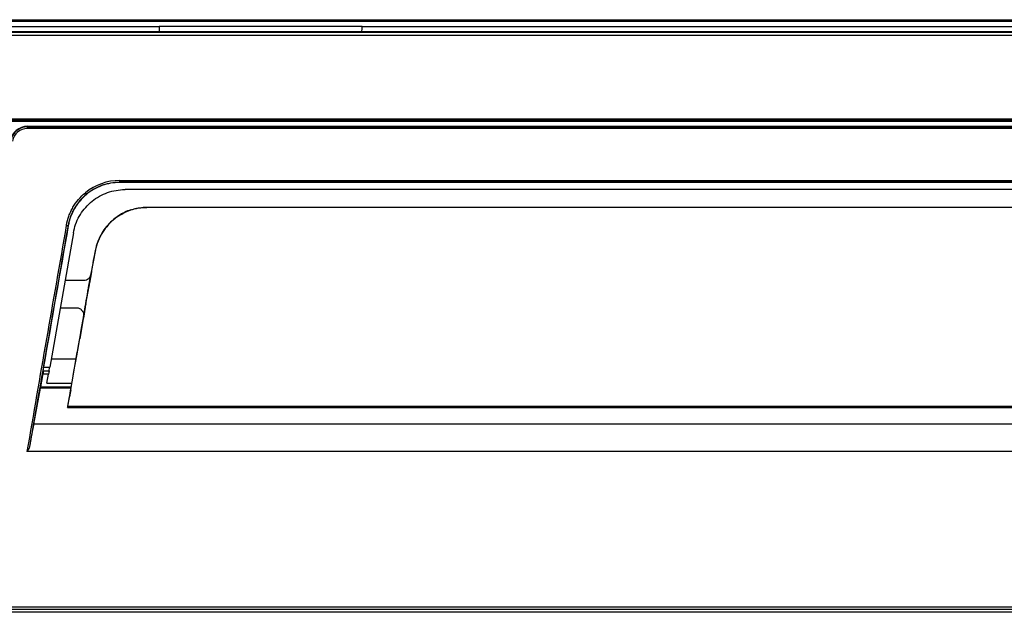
# Model space of a CAD drawing. Header units: millimetres. Extents: x 25 to 1935, y 715 to 2336.
# Tile 119 of 252: x 1286 to 1342, y 869 to 903. Entities that reach past the tile are written whole.
import ezdxf

# ---------------------------------------------------------------- set-up
doc = ezdxf.new("R2010")
doc.units = ezdxf.units.MM
doc.header["$LTSCALE"] = 2
doc.layers.get('0').update_dxf_attribs({"color": 2})

msp = doc.modelspace()

# ---------------------------------------------------------------- linework, layer by layer
at = {"color": 2, "linetype": 'Continuous', "lineweight": 30}
for p, q in [((1336.428, 902.72), (1281.828, 902.72)), ((1294.104, 902.718), (1294.104, 902.72)), ((1298.078, 902.718), (1294.104, 902.718)), ((1298.078, 902.718), (1298.078, 902.72)), ((1300.778, 902.72), (1300.778, 902.718)), ((1305.704, 902.718), (1300.778, 902.718)), ((1305.704, 902.72), (1305.704, 902.718)), ((1391.028, 902.72), (1336.428, 902.72)), ((1281.828, 902.422), (1294.104, 902.422)), ((1391.028, 902.122), (1281.828, 902.122)), ((1281.828, 902.112), (1391.028, 902.112)), ((1305.704, 902.42), (1294.104, 902.42)), ((1294.115, 902.138), (1305.694, 902.138)), ((1305.704, 902.422), (1367.152, 902.422)), ((1391.028, 901.912), (1281.828, 901.912)), ((1281.228, 897.147), (1391.628, 897.147)), ((1391.628, 897.047), (1281.228, 897.047)), ((1281.228, 897.02), (1391.628, 897.02)), ((1286.572, 896.72), (1286.572, 896.693)), ((1286.572, 896.72), (1386.284, 896.72)), ((1286.572, 896.594), (1286.572, 896.693)), ((1286.572, 896.693), (1386.284, 896.693)), ((1386.284, 896.594), (1286.572, 896.594)), ((1291.845, 893.519), (1291.845, 893.619)), ((1291.845, 893.619), (1381.011, 893.619)), ((1291.845, 893.519), (1291.845, 893.506)), ((1381.011, 893.519), (1291.845, 893.519)), ((1381.011, 893.506), (1291.845, 893.506)), ((1380.704, 893.1), (1292.152, 893.1)), ((1289.949, 892.843), (1289.886, 892.92)), ((1379.672, 892.072), (1293.184, 892.072)), ((1379.461, 892.081), (1293.396, 892.081)), ((1291.781, 891.606), (1291.494, 891.393)), ((1288.905, 891.039), (1288.893, 891.041)), ((1289.198, 890.621), (1287.844, 882.941)), ((1290.458, 889.651), (1290.182, 888.182)), ((1290.458, 889.651), (1290.459, 889.651)), ((1290.288, 888.672), (1290.328, 888.894)), ((1289.794, 887.9), (1288.718, 887.9)), ((1290.234, 888.392), (1290.114, 887.75)), ((1290.235, 888.392), (1290.234, 888.392)), ((1290.081, 887.562), (1290.081, 887.518)), ((1290.089, 887.562), (1290.081, 887.562)), ((1290.081, 887.518), (1290.081, 887.518)), ((1290.114, 887.75), (1290.123, 887.75)), ((1288.443, 886.34), (1289.378, 886.34)), ((1289.871, 886.373), (1289.768, 885.75)), ((1289.88, 886.373), (1289.871, 886.373)), ((1289.904, 886.52), (1289.904, 886.559)), ((1289.79, 885.955), (1289.558, 884.555)), ((1289.768, 885.75), (1289.769, 885.75)), ((1287.928, 883.42), (1289.358, 883.42)), ((1287.489, 882.659), (1287.467, 882.797)), ((1287.841, 882.924), (1287.486, 882.924)), ((1287.489, 882.941), (1287.844, 882.941)), ((1287.807, 882.733), (1287.841, 882.924)), ((1287.844, 882.941), (1287.841, 882.924)), ((1287.343, 881.809), (1287.458, 882.459)), ((1287.772, 882.534), (1287.47, 882.534)), ((1287.477, 882.733), (1287.807, 882.733)), ((1287.681, 882.02), (1287.772, 882.534)), ((1287.807, 882.733), (1287.772, 882.534)), ((1286.927, 879.689), (1287.323, 881.745)), ((1289.061, 881.745), (1287.323, 881.745)), ((1287.337, 881.809), (1289.072, 881.809)), ((1287.681, 882.02), (1289.109, 882.02)), ((1288.881, 880.719), (1288.972, 881.244)), ((1288.868, 880.642), (1383.989, 880.642)), ((1288.882, 880.721), (1383.974, 880.721)), ((1385.93, 879.689), (1286.927, 879.689)), ((1386.313, 878.12), (1286.543, 878.12)), ((1423.459, 868.92), (1249.398, 868.92)), ((1280.99, 869.225), (1391.866, 869.225)), ((1391.797, 869.089), (1281.06, 869.089))]:
    msp.add_line(p, q, dxfattribs=at)
at = {"color": 2, "linetype": 'Continuous', "lineweight": 30, "flags": 128}
for points in [[(1281.828, 902.819), (1282.028, 902.819), (1282.828, 902.819), (1286.028, 902.819), (1298.828, 902.819), (1336.428, 902.819)], [(1336.428, 902.819), (1336.628, 902.819), (1337.428, 902.819), (1340.628, 902.819), (1353.428, 902.819), (1391.028, 902.819)]]:
    msp.add_lwpolyline(points, dxfattribs=at)
at = {"color": 2, "linetype": 'Continuous', "lineweight": 30}
for centre, radius, start, end in [((1286.572, 895.72), 1, 90, 170), ((1286.572, 895.72), 0.973, 90, 170), ((1286.572, 895.72), 0.873, 90, 170), ((1291.845, 890.52), 3.098, 90, 129.2289), ((1291.845, 890.52), 2.998, 90, 129.2289), ((1289, 892.081), 1.045, 258.6969, 264.159)]:
    msp.add_arc(centre, radius, start, end, dxfattribs=at)
for centre, major_axis, ratio, start_param, end_param in [((1294.12, 902.422), (0, 0.3), 0.052408, 1.570796, 2.798236), ((1305.688, 902.422), (0, 0.3), 0.052408, 3.48495, 4.712389), ((1293.397, 889.04), (0, 3.047), 0.984577, 0.309193, 0.56913), ((1290.432, 892.92), (13.034, 74), 0.017168, 1.59902, 1.775178), ((1290.531, 892.903), (13.034, 73.9), 0.01719, 1.599028, 1.770414), ((1290.534, 892.92), (12.911, 73.2), 0.01719, 1.599535, 1.710188), ((1290.304, 888.918), (0.811, 4.6), 0.005968, 4.70807, 4.851115), ((1290.114, 889.114), (7.225, 41), 0.005968, 4.507285, 4.702657), ((1289.98, 887.051), (0.208, 1.18), 0.005968, 3.521794, 5.994467), ((1290.114, 889.114), (7.137, 40.5), 0.005968, 4.678802, 4.691155), ((1290.204, 888.216), (0.035, 0.2), 0.005968, 4.691155, 6.772929), ((1290.098, 887.661), (0.0176, 0.1), 0.005968, 0.489744, 3.107738), ((1290.116, 887.718), (0.035, 0.2), 0.005968, 3.107738, 4.678802), ((1290.114, 889.114), (7.137, 40.5), 0.005968, 4.634141, 4.644055), ((1289.869, 886.32), (0.035, 0.2), 0.005968, 4.644055, 6.249331), ((1289.887, 886.459), (0.0176, 0.1), 0.005968, 6.249331, 8.889292), ((1289.799, 885.921), (0.035, 0.2), 0.005968, 2.606107, 4.634141), ((1289.527, 884.383), (0.035, 0.2), 0.005968, 4.595777, 5.7477), ((1290.114, 889.114), (7.137, 40.5), 0.005968, 4.528165, 4.595777), ((1287.502, 882.997), (0.035, 0.2), 0.01719, 1.710188, 3.092265), ((1287.454, 882.459), (0.035, 0.2), 0.01719, 4.715421, 6.233857), ((1287.302, 881.609), (0.035, 0.2), 0.01719, 0.003032, 0.823337), ((1289.018, 881.469), (0.176, 1), 0.005968, 1.386573, 1.798741), ((1288.885, 880.742), (0.0176, 0.1), 0.005968, 1.798741, 4.507285), ((1286.68, 878.12), (0.406, 2.3), 0.01719, 0.823337, 1.421797)]:
    msp.add_ellipse(centre, major_axis=major_axis, ratio=ratio, start_param=start_param, end_param=end_param, dxfattribs=at)
msp.add_open_spline([(1336.428, 902.72), (1336.428, 902.722), (1336.428, 902.725), (1336.428, 902.747), (1336.428, 902.78), (1336.428, 902.806), (1336.428, 902.819)], degree=3, dxfattribs=at)
for points, knots in [([(1291.845, 893.506), (1291.67, 893.506), (1291.497, 893.491), (1291.242, 893.446), (1291.158, 893.427), (1290.99, 893.383), (1290.906, 893.356), (1290.66, 893.267), (1290.503, 893.193), (1290.278, 893.064), (1290.205, 893.017), (1290.063, 892.917), (1289.993, 892.864), (1289.792, 892.696), (1289.67, 892.573), (1289.503, 892.374), (1289.45, 892.306), (1289.351, 892.163), (1289.303, 892.089), (1289.173, 891.863), (1289.1, 891.706), (1289.011, 891.462), (1288.985, 891.379), (1288.939, 891.211), (1288.92, 891.125), (1288.905, 891.039)], [0, 0, 0, 0, 0.125, 0.125, 0.1875, 0.1875, 0.25, 0.25, 0.375, 0.375, 0.4375, 0.4375, 0.5, 0.5, 0.625, 0.625, 0.6875, 0.6875, 0.75, 0.75, 0.875, 0.875, 0.9375, 0.9375, 1, 1, 1, 1]), ([(1289.198, 890.621), (1289.235, 890.786), (1289.311, 891.115), (1289.525, 891.576), (1289.809, 891.996), (1290.161, 892.363), (1290.569, 892.665), (1291.022, 892.895), (1291.507, 893.044), (1291.89, 893.097), (1292.105, 893.1), (1292.152, 893.1)], [0, 0, 0, 0, 0.120788, 0.241575, 0.362365, 0.483154, 0.603911, 0.724667, 0.845434, 0.966201, 1, 1, 1, 1]), ([(1288.795, 891.056), (1288.827, 891.239), (1288.875, 891.416), (1288.97, 891.674), (1289.005, 891.759), (1289.083, 891.926), (1289.127, 892.008), (1289.267, 892.248), (1289.374, 892.397), (1289.611, 892.674), (1289.742, 892.803), (1289.886, 892.92)], [0, 0, 0, 0, 0.25, 0.25, 0.375, 0.375, 0.5, 0.5, 0.75, 0.75, 1, 1, 1, 1]), ([(1289.949, 892.843), (1289.81, 892.729), (1289.683, 892.605), (1289.454, 892.337), (1289.351, 892.193), (1289.215, 891.961), (1289.173, 891.882), (1289.097, 891.721), (1289.062, 891.639), (1288.971, 891.389), (1288.924, 891.218), (1288.893, 891.041)], [0, 0, 0, 0, 0.25, 0.25, 0.5, 0.5, 0.625, 0.625, 0.75, 0.75, 1, 1, 1, 1]), ([(1293.184, 892.072), (1293.054, 892.056), (1292.789, 892.024), (1292.28, 891.877), (1291.929, 891.666), (1291.687, 891.521)], [0, 0, 0, 0, 0.231527, 0.472406, 1, 1, 1, 1]), ([(1292.484, 891.942), (1292.549, 891.961), (1292.779, 892.03), (1293.085, 892.074), (1293.325, 892.082), (1293.396, 892.081), (1293.397, 892.081)], [0, 0, 0, 0, 0.215275, 0.770331, 0.994755, 1, 1, 1, 1]), ([(1293.397, 892.081), (1293.396, 892.081), (1293.325, 892.081), (1293.254, 892.076), (1293.184, 892.072)], [0, 0, 0, 0, 0.022589, 1, 1, 1, 1]), ([(1291.687, 891.521), (1291.549, 891.412), (1291.268, 891.19), (1290.928, 890.771), (1290.653, 890.288), (1290.505, 889.868), (1290.455, 889.613), (1290.443, 889.55)], [0, 0, 0, 0, 0.2267717, 0.4597301, 0.6866625, 0.9221442, 1, 1, 1, 1]), ([(1291.494, 891.393), (1291.382, 891.29), (1291.155, 891.082), (1290.88, 890.712), (1290.658, 890.303), (1290.544, 889.992), (1290.498, 889.819), (1290.493, 889.801)], [0, 0, 0, 0, 0.247421, 0.499744, 0.732432, 0.971207, 1, 1, 1, 1]), ([(1290.493, 889.801), (1290.488, 889.778), (1290.476, 889.732), (1290.462, 889.668), (1290.455, 889.636), (1290.452, 889.621)], [0, 0, 0, 0, 0.356671, 0.71353, 1, 1, 1, 1]), ([(1290.046, 887.996), (1290.032, 887.983), (1289.983, 887.939), (1289.893, 887.904), (1289.82, 887.906), (1289.794, 887.907)], [0, 0, 0, 0, 0.213589, 0.712433, 1, 1, 1, 1]), ([(1290.043, 888), (1290.065, 888.015), (1290.146, 888.069), (1290.167, 888.135), (1290.182, 888.182)], [0, 0, 0, 0, 0.281462, 1, 1, 1, 1]), ([(1289.379, 886.337), (1289.387, 886.338), (1289.443, 886.346), (1289.54, 886.31), (1289.625, 886.264), (1289.655, 886.228), (1289.657, 886.225)], [0, 0, 0, 0, 0.079471, 0.548006, 0.960132, 1, 1, 1, 1]), ([(1289.79, 885.955), (1289.789, 885.998), (1289.786, 886.091), (1289.696, 886.172), (1289.647, 886.217)], [0, 0, 0, 0, 0.458007, 1, 1, 1, 1]), ([(1286.701, 878.469), (1286.69, 878.405), (1286.672, 878.342), (1286.637, 878.25), (1286.624, 878.219), (1286.6, 878.176), (1286.592, 878.162), (1286.577, 878.142), (1286.571, 878.136), (1286.559, 878.125), (1286.551, 878.12), (1286.543, 878.12)], [0, 0, 0, 0, 0.5, 0.5, 0.75, 0.75, 0.875, 0.875, 0.9375, 0.9375, 1, 1, 1, 1])]:
    msp.add_open_spline(points, degree=3, knots=knots, dxfattribs=at)

doc.saveas('drawing.dxf')
